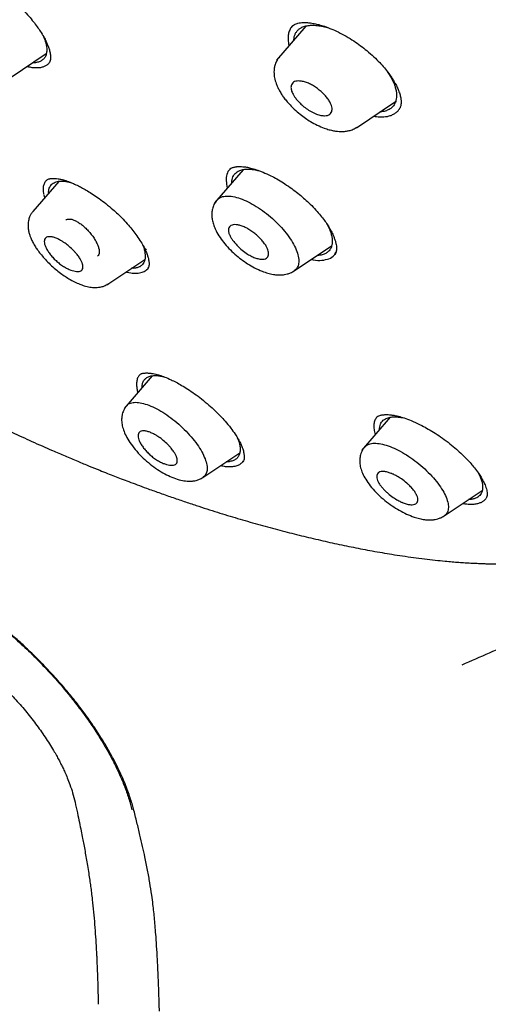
# Model space of a CAD drawing. Header units: millimetres. Extents: x 8 to 1894, y 12 to 2723.
# Tile 23 of 152: x 1421 to 1439, y 626 to 663. Entities that reach past the tile are written whole.
import ezdxf

# ---------------------------------------------------------------- set-up
doc = ezdxf.new("R2010")
doc.units = ezdxf.units.MM

msp = doc.modelspace()

# ---------------------------------------------------------------- linework, layer by layer
at = {"color": 7, "linetype": 'Continuous', "lineweight": 30}
for p, q in [((1432.091, 662.529), (1430.994, 661.257)), ((1422.285, 662.131), (1422.334, 662.013)), ((1421.032, 660.587), (1422.387, 661.498)), ((1433.98, 658.727), (1435.442, 659.709)), ((1429.739, 657.156), (1428.668, 655.913)), ((1429.279, 657.199), (1429.247, 657.171)), ((1422.852, 656.716), (1421.888, 655.597)), ((1422.398, 656.766), (1422.391, 656.76)), ((1422.29, 656.22), (1422.323, 656.102)), ((1431.648, 653.368), (1433.051, 654.311)), ((1424.689, 652.872), (1426.069, 653.8)), ((1426.348, 649.446), (1425.297, 648.227)), ((1435.242, 647.895), (1434.168, 646.65)), ((1434.741, 647.908), (1434.74, 647.907)), ((1429.518, 647.143), (1429.549, 647.075)), ((1428.24, 645.646), (1429.617, 646.571)), ((1438.526, 645.821), (1438.604, 645.665)), ((1437.256, 644.206), (1438.681, 645.163))]:
    msp.add_line(p, q, dxfattribs=at)
for points, knots in [([(1449.656, 646.305), (1449.76, 646.991), (1449.967, 648.357), (1449.976, 650.637), (1449.835, 653.011), (1449.556, 655.47), (1449.136, 658.249), (1448.551, 661.361), (1447.793, 664.806), (1446.85, 668.713), (1445.729, 673.079), (1444.507, 677.879), (1443.22, 682.731), (1441.782, 687.695), (1440.387, 691.953), (1439.109, 695.455), (1438.033, 698.152), (1436.809, 700.926), (1435.393, 703.783), (1433.839, 706.555), (1432.152, 709.208), (1430.372, 711.698), (1428.409, 714.121), (1426.333, 716.428), (1424.204, 718.611), (1421.691, 721.017), (1418.793, 723.596), (1415.521, 726.294), (1412.258, 728.818), (1409.012, 731.184), (1405.792, 733.383), (1402.611, 735.412), (1399.475, 737.292), (1396.377, 739.081), (1393.291, 740.857), (1390.213, 742.562), (1387.16, 744.138), (1384.158, 745.535), (1381.231, 746.733), (1378.389, 747.734), (1375.649, 748.502), (1373.335, 748.934), (1371.435, 749.077), (1369.913, 749.002), (1368.539, 748.685), (1367.376, 748.067), (1366.478, 747.122), (1365.795, 745.836), (1365.344, 744.279), (1365.23, 743.025), (1365.175, 742.429)], [0, 0, 0, 0, 0.0198977, 0.0395996, 0.0591642, 0.0786215, 0.0980121, 0.12334, 0.1485805, 0.1737294, 0.2078691, 0.2419619, 0.2762098, 0.3106234, 0.3452078, 0.3626069, 0.3801329, 0.3978086, 0.4156702, 0.4337533, 0.4489938, 0.4644095, 0.4798344, 0.4950682, 0.5101185, 0.5250269, 0.5471866, 0.5691857, 0.5910854, 0.6129458, 0.6347933, 0.656563, 0.6781905, 0.6996236, 0.7210558, 0.7426837, 0.7644548, 0.786298, 0.8081639, 0.830061, 0.852059, 0.8742193, 0.8891277, 0.9041794, 0.91941, 0.9348403, 0.9502474, 0.9654984, 0.9835762, 1, 1, 1, 1]), ([(1447.446, 646.265), (1447.532, 646.814), (1447.702, 647.91), (1447.751, 649.717), (1447.689, 651.605), (1447.521, 653.569), (1447.27, 655.588), (1446.891, 658.046), (1446.339, 660.969), (1445.587, 664.371), (1444.71, 667.984), (1443.725, 671.792), (1442.692, 675.771), (1441.629, 679.771), (1440.489, 683.824), (1439.223, 687.953), (1438.026, 691.472), (1436.96, 694.343), (1436.09, 696.531), (1435.132, 698.755), (1434.07, 701.019), (1432.883, 703.321), (1431.663, 705.459), (1430.435, 707.412), (1429.236, 709.167), (1427.941, 710.901), (1426.404, 712.784), (1424.618, 714.782), (1422.599, 716.869), (1420.398, 718.994), (1418.025, 721.143), (1415.49, 723.299), (1412.946, 725.344), (1410.401, 727.29), (1407.653, 729.293), (1404.71, 731.312), (1401.585, 733.315), (1398.489, 735.177), (1395.415, 736.955), (1392.352, 738.715), (1389.31, 740.394), (1386.308, 741.935), (1383.56, 743.204), (1381.069, 744.227), (1378.825, 745.045), (1376.646, 745.723), (1374.546, 746.241), (1372.658, 746.555), (1370.989, 746.665), (1369.543, 746.579), (1368.357, 746.296), (1367.425, 745.838), (1366.721, 745.257), (1366.152, 744.523), (1365.66, 743.562), (1365.282, 742.347), (1365.046, 740.867), (1364.955, 739.269), (1364.982, 737.581), (1365.106, 735.824), (1365.373, 733.414), (1365.858, 730.306), (1366.622, 726.467), (1367.518, 722.555), (1368.499, 718.602), (1369.512, 714.635), (1370.49, 710.876), (1371.477, 707.29), (1372.49, 703.871), (1373.61, 700.394), (1374.708, 697.289), (1375.745, 694.577), (1376.681, 692.279), (1377.705, 689.944), (1378.819, 687.572), (1379.662, 685.96), (1380.084, 685.153)], [0, 0, 0, 0, 0.011709, 0.0234, 0.035079, 0.046745, 0.058401, 0.070053, 0.08835, 0.106637, 0.124908, 0.145647, 0.166375, 0.187119, 0.207887, 0.228673, 0.249479, 0.259892, 0.270315, 0.28075, 0.291198, 0.301658, 0.31213, 0.319994, 0.327864, 0.335737, 0.343609, 0.354092, 0.364563, 0.37502, 0.38755, 0.400066, 0.41258, 0.425091, 0.437599, 0.45323, 0.468841, 0.484431, 0.499999, 0.515569, 0.531166, 0.546782, 0.562408, 0.574915, 0.587424, 0.599934, 0.612454, 0.624987, 0.635443, 0.645912, 0.656393, 0.664263, 0.672136, 0.680006, 0.687871, 0.698343, 0.708803, 0.71925, 0.729685, 0.740108, 0.750521, 0.771326, 0.792113, 0.81288, 0.833624, 0.854353, 0.875091, 0.892532, 0.909986, 0.927451, 0.944927, 0.955919, 0.966921, 0.977933, 0.988958, 1, 1, 1, 1]), ([(1395.484, 736.397), (1395.652, 736.3), (1395.974, 736.114), (1396.437, 735.846), (1396.858, 735.602), (1397.238, 735.381), (1397.575, 735.184), (1397.87, 735.012), (1398.126, 734.862), (1398.357, 734.726), (1398.774, 734.48), (1399.395, 734.112), (1400.438, 733.486), (1401.711, 732.708), (1403.156, 731.796), (1404.552, 730.886), (1405.899, 729.982), (1407.251, 729.049), (1408.538, 728.134), (1409.759, 727.244), (1410.913, 726.383), (1412.068, 725.502), (1413.227, 724.597), (1414.404, 723.656), (1415.339, 722.891), (1416.017, 722.325), (1416.417, 721.988), (1416.805, 721.659), (1417.198, 721.322), (1417.612, 720.964), (1418.042, 720.588), (1418.612, 720.085), (1419.309, 719.458), (1420.121, 718.712), (1420.942, 717.94), (1421.775, 717.14), (1422.625, 716.3), (1423.466, 715.444), (1424.297, 714.573), (1425.115, 713.684), (1425.919, 712.78), (1426.7, 711.866), (1427.453, 710.945), (1428.176, 710.02), (1428.875, 709.086), (1429.426, 708.315), (1429.847, 707.707), (1430.15, 707.26), (1430.454, 706.802), (1430.726, 706.383), (1430.955, 706.022), (1431.137, 705.733), (1431.296, 705.476), (1431.45, 705.223), (1431.616, 704.949), (1431.805, 704.631), (1432.012, 704.277), (1432.227, 703.904), (1432.439, 703.53), (1432.642, 703.166), (1432.888, 702.718), (1433.173, 702.187), (1433.495, 701.57), (1433.887, 700.797), (1434.34, 699.869), (1434.845, 698.789), (1435.379, 697.596), (1435.934, 696.294), (1436.502, 694.886), (1437.036, 693.493), (1437.616, 691.905), (1438.234, 690.126), (1438.881, 688.162), (1439.489, 686.218), (1440.064, 684.293), (1440.609, 682.384), (1441.131, 680.489), (1441.598, 678.74), (1442.019, 677.132), (1442.399, 675.661), (1442.776, 674.194), (1443.153, 672.727), (1443.529, 671.262), (1443.903, 669.796), (1444.295, 668.238), (1444.666, 666.728), (1445.044, 665.138), (1445.397, 663.589), (1445.748, 661.962), (1446.064, 660.391), (1446.348, 658.849), (1446.599, 657.33), (1446.782, 656.041), (1446.913, 654.974), (1447.004, 654.121), (1447.079, 653.279), (1447.135, 652.451), (1447.172, 651.633), (1447.184, 651.006), (1447.185, 650.558), (1447.182, 650.286), (1447.177, 650.014), (1447.168, 649.741), (1447.156, 649.469), (1447.14, 649.202), (1447.121, 648.949), (1447.104, 648.747), (1447.089, 648.596), (1447.078, 648.486), (1447.066, 648.377), (1447.051, 648.255), (1447.032, 648.107), (1447.008, 647.933), (1446.978, 647.736), (1446.941, 647.516), (1446.895, 647.273), (1446.839, 647.006), (1446.794, 646.824), (1446.77, 646.729)], [0, 0, 0, 0, 0.005154, 0.009884, 0.014188, 0.018068, 0.021524, 0.024504, 0.027077, 0.029334, 0.031588, 0.039811, 0.048252, 0.063358, 0.078464, 0.091951, 0.105439, 0.118927, 0.132415, 0.14386, 0.155305, 0.166749, 0.178191, 0.189738, 0.201737, 0.205994, 0.20995, 0.213671, 0.217566, 0.221703, 0.226037, 0.230466, 0.2388, 0.247039, 0.255014, 0.263756, 0.272498, 0.281237, 0.289975, 0.298713, 0.307464, 0.316237, 0.32481, 0.333365, 0.341914, 0.350496, 0.354415, 0.358464, 0.362644, 0.366854, 0.369823, 0.372441, 0.374709, 0.376792, 0.379291, 0.38217, 0.385428, 0.388911, 0.392313, 0.395628, 0.398857, 0.404568, 0.410206, 0.415845, 0.425918, 0.435995, 0.446078, 0.459579, 0.47308, 0.48658, 0.50007, 0.519674, 0.539285, 0.558898, 0.57851, 0.598123, 0.617736, 0.637348, 0.652758, 0.668168, 0.683578, 0.69899, 0.714399, 0.729808, 0.745383, 0.763841, 0.777968, 0.796396, 0.813876, 0.831037, 0.848197, 0.865355, 0.882512, 0.892578, 0.902642, 0.912706, 0.922768, 0.932828, 0.943038, 0.946501, 0.950013, 0.953564, 0.957143, 0.960751, 0.964386, 0.967903, 0.971034, 0.972689, 0.974209, 0.975607, 0.977268, 0.979374, 0.981924, 0.984738, 0.98795, 0.991563, 0.995578, 1, 1, 1, 1]), ([(1459.174, 655.116), (1459.19, 655.205), (1459.222, 655.373), (1459.261, 655.612), (1459.293, 655.822), (1459.317, 656), (1459.336, 656.147), (1459.351, 656.267), (1459.362, 656.37), (1459.373, 656.466), (1459.383, 656.564), (1459.398, 656.717), (1459.416, 656.929), (1459.437, 657.203), (1459.454, 657.483), (1459.467, 657.758), (1459.476, 658.027), (1459.483, 658.301), (1459.488, 658.592), (1459.489, 658.9), (1459.486, 659.209), (1459.481, 659.5), (1459.473, 659.781), (1459.463, 660.072), (1459.449, 660.392), (1459.43, 660.738), (1459.407, 661.095), (1459.383, 661.438), (1459.357, 661.762), (1459.331, 662.062), (1459.305, 662.34), (1459.282, 662.573), (1459.262, 662.764), (1459.244, 662.934), (1459.223, 663.12), (1459.194, 663.38), (1459.154, 663.712), (1459.105, 664.106), (1459.052, 664.504), (1458.997, 664.9), (1458.94, 665.291), (1458.889, 665.628), (1458.847, 665.902), (1458.814, 666.107), (1458.786, 666.286), (1458.761, 666.438), (1458.74, 666.567), (1458.719, 666.69), (1458.696, 666.827), (1458.668, 666.993), (1458.634, 667.191), (1458.594, 667.42), (1458.548, 667.676), (1458.483, 668.033), (1458.401, 668.472), (1458.299, 669.005), (1458.193, 669.539), (1458.081, 670.088), (1457.984, 670.547), (1457.902, 670.931), (1457.836, 671.236), (1457.767, 671.553), (1457.694, 671.881), (1457.62, 672.211), (1457.553, 672.505), (1457.496, 672.749), (1457.453, 672.938), (1457.416, 673.096), (1457.386, 673.224), (1457.362, 673.325), (1457.337, 673.431), (1457.305, 673.566), (1457.261, 673.753), (1457.205, 673.986), (1457.138, 674.264), (1457.059, 674.588), (1456.968, 674.958), (1456.852, 675.427), (1456.716, 675.972), (1456.563, 676.572), (1456.414, 677.152), (1456.249, 677.787), (1456.071, 678.467), (1455.881, 679.186), (1455.7, 679.861), (1455.531, 680.492), (1455.36, 681.128), (1455.186, 681.77), (1455.007, 682.43), (1454.833, 683.067), (1454.665, 683.685), (1454.501, 684.284), (1454.342, 684.862), (1454.19, 685.413), (1454.041, 685.956), (1453.887, 686.512), (1453.721, 687.108), (1453.542, 687.746), (1453.35, 688.427), (1453.143, 689.151), (1452.929, 689.894), (1452.707, 690.656), (1452.479, 691.428), (1452.244, 692.214), (1452.005, 693), (1451.764, 693.777), (1451.462, 694.74), (1451.093, 695.884), (1450.654, 697.203), (1450.211, 698.493), (1449.762, 699.754), (1449.31, 700.985), (1448.906, 702.047), (1448.555, 702.945), (1448.26, 703.684), (1447.962, 704.412), (1447.661, 705.129), (1447.354, 705.845), (1447.037, 706.566), (1446.702, 707.307), (1446.346, 708.074), (1445.96, 708.881), (1445.542, 709.73), (1445.12, 710.557), (1444.698, 711.356), (1444.28, 712.124), (1443.835, 712.919), (1443.403, 713.663), (1443.004, 714.33), (1442.656, 714.898), (1442.331, 715.417), (1442.039, 715.874), (1441.781, 716.27), (1441.557, 716.607), (1441.359, 716.902), (1441.189, 717.153), (1441.065, 717.333), (1440.974, 717.465), (1440.896, 717.577), (1440.792, 717.726), (1440.659, 717.915), (1440.497, 718.144), (1440.288, 718.435), (1440.027, 718.795), (1439.706, 719.228), (1439.336, 719.718), (1438.914, 720.264), (1438.611, 720.643), (1438.452, 720.842)], [0, 0, 0, 0, 0.005034, 0.0094744, 0.0133207, 0.0165733, 0.019235, 0.0213066, 0.0230784, 0.0247817, 0.0265528, 0.0283915, 0.0330335, 0.0380355, 0.0430703, 0.0479642, 0.0526411, 0.0573315, 0.0624145, 0.067954, 0.0734303, 0.07844, 0.0830246, 0.0879292, 0.0934207, 0.09947, 0.10559, 0.1116045, 0.1168105, 0.1219313, 0.1266476, 0.1307586, 0.1335644, 0.1361796, 0.1392441, 0.1428133, 0.1491432, 0.1557519, 0.1622973, 0.1687796, 0.1751991, 0.1814642, 0.1852323, 0.188564, 0.1914598, 0.19392, 0.1959449, 0.1977054, 0.1998955, 0.2025824, 0.2057702, 0.2094585, 0.2136471, 0.2181415, 0.2266502, 0.2347007, 0.2436885, 0.2520898, 0.2608547, 0.2654959, 0.2703094, 0.2752951, 0.2804528, 0.2857825, 0.2908507, 0.2942893, 0.2972492, 0.2997307, 0.3017339, 0.303259, 0.3044723, 0.3066852, 0.3096073, 0.3132381, 0.3175772, 0.3226239, 0.3283776, 0.3348376, 0.3444155, 0.3537218, 0.3627017, 0.3713564, 0.3831567, 0.3942951, 0.4047737, 0.4145949, 0.4237605, 0.4345489, 0.4448622, 0.4548591, 0.464539, 0.4738968, 0.4829284, 0.4916382, 0.4996532, 0.5082702, 0.5175245, 0.527417, 0.5379484, 0.5491198, 0.5609321, 0.572324, 0.5842565, 0.5964127, 0.608388, 0.6201806, 0.6317897, 0.6520604, 0.6717393, 0.690827, 0.7093263, 0.7272691, 0.7446948, 0.7555122, 0.7661299, 0.7765513, 0.7867654, 0.7967797, 0.80707, 0.8172682, 0.8279457, 0.83911, 0.8507674, 0.862926, 0.8729647, 0.8833356, 0.8940281, 0.9049901, 0.9131925, 0.9207648, 0.9276775, 0.9339025, 0.9389552, 0.9434347, 0.9473451, 0.9506875, 0.9534619, 0.9545022, 0.9559598, 0.9579451, 0.9604606, 0.9635099, 0.9670979, 0.9721173, 0.9779195, 0.9845137, 0.9918798, 1, 1, 1, 1]), ([(1421.032, 663.578), (1421.122, 663.5), (1421.295, 663.351), (1421.529, 663.119), (1421.731, 662.9), (1421.901, 662.695), (1422.043, 662.508), (1422.174, 662.318), (1422.288, 662.132), (1422.377, 661.961), (1422.433, 661.832), (1422.468, 661.739), (1422.492, 661.666), (1422.512, 661.598), (1422.529, 661.523), (1422.541, 661.439), (1422.547, 661.355), (1422.542, 661.273), (1422.525, 661.198), (1422.498, 661.159), (1422.484, 661.138)], [0, 0, 0, 0, 0.082304, 0.158851, 0.229748, 0.295008, 0.354633, 0.408639, 0.479169, 0.537297, 0.58313, 0.616784, 0.641199, 0.669671, 0.703814, 0.743835, 0.793032, 0.8522, 0.921174, 1, 1, 1, 1]), ([(1431.606, 662.543), (1431.591, 662.531), (1431.537, 662.485), (1431.478, 662.38), (1431.428, 662.229), (1431.418, 662.055), (1431.429, 661.91), (1431.455, 661.82), (1431.461, 661.799)], [0, 0, 0, 0, 0.078951, 0.294219, 0.507352, 0.721932, 0.936583, 1, 1, 1, 1]), ([(1431.587, 662.53), (1431.609, 662.547), (1431.649, 662.578), (1431.718, 662.61), (1431.793, 662.634), (1431.88, 662.651), (1431.978, 662.659), (1432.09, 662.659), (1432.227, 662.65), (1432.393, 662.624), (1432.583, 662.581), (1432.79, 662.519), (1433.03, 662.431), (1433.204, 662.349), (1433.296, 662.306)], [0, 0, 0, 0, 0.097551, 0.175606, 0.23384, 0.305794, 0.374745, 0.430327, 0.505082, 0.599292, 0.682871, 0.777555, 0.883293, 1, 1, 1, 1]), ([(1431.638, 662.004), (1431.638, 662.009), (1431.638, 662.055), (1431.654, 662.133), (1431.689, 662.237), (1431.744, 662.327), (1431.815, 662.404), (1431.913, 662.472), (1432.045, 662.526), (1432.215, 662.557), (1432.408, 662.561), (1432.619, 662.538), (1432.828, 662.494), (1432.97, 662.446), (1433.033, 662.425)], [0, 0, 0, 0, 0.0085481, 0.0867571, 0.1645754, 0.2426859, 0.3211326, 0.3985879, 0.5020744, 0.6064309, 0.7102656, 0.8153224, 0.9186796, 1, 1, 1, 1]), ([(1433.296, 662.306), (1433.396, 662.254), (1433.591, 662.152), (1433.872, 661.976), (1434.129, 661.796), (1434.381, 661.598), (1434.622, 661.387), (1434.842, 661.169), (1435.026, 660.962), (1435.176, 660.771), (1435.291, 660.605), (1435.37, 660.478), (1435.426, 660.38), (1435.482, 660.274), (1435.542, 660.143), (1435.598, 659.99), (1435.627, 659.873), (1435.639, 659.798), (1435.644, 659.756), (1435.647, 659.713), (1435.648, 659.656), (1435.641, 659.579), (1435.619, 659.486), (1435.584, 659.43), (1435.564, 659.399)], [0, 0, 0, 0, 0.068919, 0.133768, 0.19449, 0.25103, 0.319863, 0.381303, 0.435495, 0.49109, 0.536395, 0.571392, 0.596315, 0.619423, 0.663076, 0.713035, 0.764774, 0.782117, 0.79827, 0.814504, 0.837211, 0.878779, 0.933071, 1, 1, 1, 1]), ([(1422.334, 662.013), (1422.353, 661.951), (1422.391, 661.827), (1422.41, 661.661), (1422.399, 661.513), (1422.358, 661.387), (1422.287, 661.287), (1422.187, 661.213), (1422.058, 661.169), (1421.954, 661.151), (1421.887, 661.155), (1421.879, 661.156)], [0, 0, 0, 0, 0.122736, 0.245131, 0.369375, 0.493071, 0.615071, 0.737516, 0.859547, 0.982679, 1, 1, 1, 1]), ([(1431.102, 661.377), (1431.062, 661.324), (1430.989, 661.226), (1430.928, 661.065), (1430.901, 660.927), (1430.892, 660.772), (1430.911, 660.592), (1430.964, 660.406), (1431.026, 660.255), (1431.089, 660.127), (1431.164, 659.998), (1431.256, 659.862), (1431.364, 659.722), (1431.498, 659.57), (1431.667, 659.402), (1431.861, 659.235), (1432.065, 659.083), (1432.279, 658.944), (1432.515, 658.815), (1432.751, 658.716), (1432.955, 658.65), (1433.121, 658.612), (1433.264, 658.591), (1433.413, 658.581), (1433.561, 658.588), (1433.715, 658.616), (1433.866, 658.665), (1433.957, 658.72), (1434.006, 658.749)], [0, 0, 0, 0, 0.046241, 0.084764, 0.115153, 0.13975, 0.189706, 0.237776, 0.266799, 0.295012, 0.329338, 0.359619, 0.393727, 0.431804, 0.473056, 0.524426, 0.57024, 0.610596, 0.664091, 0.719851, 0.758635, 0.794625, 0.826808, 0.853211, 0.890573, 0.921837, 0.958298, 1, 1, 1, 1]), ([(1421.675, 661.019), (1421.692, 661.014), (1421.768, 660.994), (1421.892, 660.977), (1422.044, 660.968), (1422.18, 660.98), (1422.3, 661.011), (1422.401, 661.063), (1422.463, 661.108), (1422.485, 661.142), (1422.488, 661.145)], [0, 0, 0, 0, 0.046766, 0.202397, 0.358151, 0.513969, 0.669837, 0.82584, 0.982207, 1, 1, 1, 1]), ([(1435.13, 660.825), (1435.165, 660.774), (1435.247, 660.651), (1435.347, 660.461), (1435.395, 660.329), (1435.42, 660.263)], [0, 0, 0, 0, 0.265987, 0.63479, 1, 1, 1, 1]), ([(1433.043, 659.554), (1433.052, 659.521), (1433.069, 659.455), (1433.066, 659.366), (1433.039, 659.287), (1432.985, 659.224), (1432.901, 659.183), (1432.788, 659.168), (1432.648, 659.183), (1432.508, 659.223), (1432.384, 659.275), (1432.253, 659.343), (1432.1, 659.442), (1431.939, 659.573), (1431.808, 659.703), (1431.707, 659.823), (1431.616, 659.956), (1431.559, 660.071), (1431.535, 660.17), (1431.529, 660.236), (1431.537, 660.306), (1431.565, 660.375), (1431.624, 660.434), (1431.711, 660.468), (1431.824, 660.478), (1431.958, 660.461), (1432.106, 660.42), (1432.26, 660.355), (1432.409, 660.268), (1432.553, 660.165), (1432.691, 660.048), (1432.817, 659.921), (1432.921, 659.79), (1433, 659.666), (1433.029, 659.59), (1433.043, 659.554)], [0, 0, 0, 0, 0.0265336, 0.0543727, 0.0834689, 0.1139947, 0.1459545, 0.1792941, 0.2142352, 0.2505619, 0.2724868, 0.2935139, 0.3331651, 0.3695147, 0.4023491, 0.4320625, 0.458343, 0.5009064, 0.5204177, 0.5401321, 0.5600007, 0.5904058, 0.6212412, 0.6527494, 0.6849062, 0.7176516, 0.7511533, 0.7822943, 0.8134505, 0.8445533, 0.8756112, 0.909113, 0.940917, 0.9712614, 1, 1, 1, 1]), ([(1435.42, 660.263), (1435.434, 660.215), (1435.461, 660.119), (1435.479, 659.984), (1435.478, 659.858), (1435.456, 659.729), (1435.407, 659.604), (1435.321, 659.491), (1435.206, 659.404), (1435.059, 659.346), (1434.941, 659.317), (1434.866, 659.316), (1434.856, 659.316)], [0, 0, 0, 0, 0.091903, 0.183356, 0.275336, 0.368797, 0.49207, 0.613798, 0.736169, 0.857885, 0.980786, 1, 1, 1, 1]), ([(1434.614, 659.153), (1434.692, 659.144), (1434.85, 659.124), (1435.045, 659.133), (1435.206, 659.164), (1435.334, 659.211), (1435.443, 659.276), (1435.519, 659.34), (1435.552, 659.388), (1435.563, 659.402)], [0, 0, 0, 0, 0.180661, 0.370103, 0.51218, 0.654033, 0.795809, 0.937551, 1, 1, 1, 1]), ([(1429.266, 657.187), (1429.257, 657.181), (1429.188, 657.133), (1429.133, 656.982), (1429.091, 656.756), (1429.134, 656.567), (1429.154, 656.477)], [0, 0, 0, 0, 0.0484, 0.372724, 0.699653, 1, 1, 1, 1]), ([(1429.249, 657.174), (1429.265, 657.187), (1429.294, 657.209), (1429.346, 657.232), (1429.393, 657.248), (1429.436, 657.258), (1429.473, 657.264), (1429.509, 657.269), (1429.549, 657.272), (1429.606, 657.275), (1429.687, 657.273), (1429.8, 657.263), (1429.948, 657.238), (1430.135, 657.191), (1430.364, 657.115), (1430.603, 657.015), (1430.841, 656.899), (1431.068, 656.775), (1431.225, 656.676), (1431.306, 656.624)], [0, 0, 0, 0, 0.071398, 0.130058, 0.175867, 0.208986, 0.236081, 0.259675, 0.281215, 0.312187, 0.355117, 0.410147, 0.477224, 0.556392, 0.64792, 0.752125, 0.828831, 0.911415, 1, 1, 1, 1]), ([(1429.323, 656.673), (1429.325, 656.712), (1429.328, 656.79), (1429.361, 656.887), (1429.409, 656.973), (1429.474, 657.044), (1429.565, 657.107), (1429.689, 657.154), (1429.85, 657.178), (1430.035, 657.173), (1430.215, 657.149), (1430.34, 657.114), (1430.39, 657.1)], [0, 0, 0, 0, 0.091307, 0.179832, 0.268676, 0.357926, 0.445998, 0.563723, 0.682395, 0.800509, 0.920048, 1, 1, 1, 1]), ([(1422.393, 656.763), (1422.37, 656.739), (1422.319, 656.683), (1422.277, 656.564), (1422.26, 656.414), (1422.278, 656.295), (1422.287, 656.235)], [0, 0, 0, 0, 0.204646, 0.469168, 0.732726, 1, 1, 1, 1]), ([(1422.391, 656.761), (1422.405, 656.772), (1422.43, 656.791), (1422.473, 656.807), (1422.509, 656.817), (1422.543, 656.824), (1422.579, 656.829), (1422.634, 656.833), (1422.715, 656.832), (1422.824, 656.819), (1422.942, 656.795), (1423.054, 656.765), (1423.159, 656.731), (1423.271, 656.69), (1423.412, 656.632), (1423.574, 656.557), (1423.751, 656.464), (1423.933, 656.36), (1424.14, 656.231), (1424.37, 656.073), (1424.621, 655.885), (1424.789, 655.74), (1424.877, 655.665)], [0, 0, 0, 0, 0.065001, 0.114785, 0.149117, 0.171002, 0.194811, 0.222312, 0.270584, 0.325369, 0.37573, 0.419908, 0.457908, 0.491921, 0.537919, 0.599165, 0.648554, 0.704837, 0.768053, 0.838249, 0.915501, 1, 1, 1, 1]), ([(1422.475, 656.278), (1422.474, 656.296), (1422.466, 656.384), (1422.508, 656.505), (1422.6, 656.632), (1422.747, 656.71), (1422.942, 656.736), (1423.13, 656.724), (1423.262, 656.687), (1423.303, 656.676)], [0, 0, 0, 0, 0.045989, 0.222019, 0.396635, 0.571198, 0.744656, 0.920438, 1, 1, 1, 1]), ([(1431.306, 656.624), (1431.391, 656.567), (1431.555, 656.456), (1431.788, 656.277), (1432, 656.099), (1432.209, 655.908), (1432.41, 655.705), (1432.595, 655.498), (1432.746, 655.308), (1432.867, 655.138), (1432.96, 654.99), (1433.04, 654.847), (1433.103, 654.718), (1433.155, 654.59), (1433.193, 654.474), (1433.221, 654.357), (1433.232, 654.268), (1433.234, 654.208), (1433.232, 654.171), (1433.229, 654.133), (1433.221, 654.091), (1433.205, 654.039), (1433.184, 654.008), (1433.172, 653.99)], [0, 0, 0, 0, 0.065912, 0.128376, 0.187459, 0.243189, 0.312298, 0.375549, 0.433029, 0.484815, 0.530847, 0.571163, 0.620985, 0.658236, 0.703176, 0.751013, 0.801202, 0.824048, 0.844175, 0.865415, 0.898283, 0.943244, 1, 1, 1, 1]), ([(1428.766, 656.021), (1428.725, 655.966), (1428.65, 655.865), (1428.593, 655.698), (1428.571, 655.559), (1428.569, 655.426), (1428.585, 655.283), (1428.628, 655.116), (1428.707, 654.913), (1428.832, 654.685), (1429.006, 654.44), (1429.208, 654.21), (1429.431, 653.996), (1429.667, 653.803), (1429.913, 653.63), (1430.178, 653.477), (1430.431, 653.361), (1430.667, 653.282), (1430.862, 653.237), (1431.022, 653.219), (1431.159, 653.217), (1431.278, 653.228), (1431.401, 653.256), (1431.526, 653.299), (1431.604, 653.346), (1431.646, 653.371)], [0, 0, 0, 0, 0.048952, 0.088865, 0.11932, 0.143271, 0.179275, 0.220718, 0.263044, 0.324257, 0.383259, 0.440708, 0.496885, 0.551813, 0.605507, 0.660798, 0.722571, 0.767791, 0.814564, 0.854084, 0.878336, 0.907738, 0.933464, 0.964208, 1, 1, 1, 1]), ([(1428.772, 656.014), (1428.785, 656.033), (1428.83, 656.098), (1428.939, 656.143), (1429.067, 656.169), (1429.213, 656.175), (1429.422, 656.145), (1429.704, 656.056), (1430.004, 655.919), (1430.313, 655.738), (1430.618, 655.516), (1430.91, 655.266), (1431.178, 654.995), (1431.411, 654.713), (1431.598, 654.432), (1431.733, 654.161), (1431.813, 653.911), (1431.833, 653.692), (1431.784, 653.518), (1431.718, 653.412), (1431.654, 653.381), (1431.643, 653.376)], [0, 0, 0, 0, 0.025411, 0.085982, 0.116152, 0.146216, 0.206445, 0.266961, 0.32732, 0.387105, 0.446837, 0.506896, 0.567025, 0.62709, 0.687198, 0.747362, 0.807466, 0.867469, 0.927511, 0.987633, 1, 1, 1, 1]), ([(1421.886, 655.592), (1421.86, 655.559), (1421.812, 655.497), (1421.755, 655.381), (1421.719, 655.259), (1421.704, 655.142), (1421.703, 655.054), (1421.709, 654.956), (1421.728, 654.84), (1421.764, 654.714), (1421.808, 654.594), (1421.868, 654.462), (1421.949, 654.317), (1422.05, 654.162), (1422.169, 654.004), (1422.315, 653.832), (1422.487, 653.652), (1422.675, 653.478), (1422.866, 653.321), (1423.051, 653.188), (1423.243, 653.066), (1423.438, 652.96), (1423.629, 652.875), (1423.819, 652.807), (1424.008, 652.761), (1424.167, 652.747), (1424.293, 652.75), (1424.41, 652.765), (1424.56, 652.804), (1424.656, 652.859), (1424.71, 652.89)], [0, 0, 0, 0, 0.030133, 0.057035, 0.091033, 0.117302, 0.135913, 0.149868, 0.184314, 0.215876, 0.242179, 0.275485, 0.315759, 0.350548, 0.38916, 0.431581, 0.477777, 0.525418, 0.570076, 0.611866, 0.651034, 0.699136, 0.742478, 0.781015, 0.830629, 0.873908, 0.893587, 0.919207, 0.954632, 1, 1, 1, 1]), ([(1424.877, 655.665), (1424.937, 655.611), (1425.067, 655.493), (1425.264, 655.296), (1425.452, 655.09), (1425.625, 654.881), (1425.779, 654.674), (1425.922, 654.46), (1426.001, 654.32), (1426.039, 654.252)], [0, 0, 0, 0, 0.120331, 0.259722, 0.418148, 0.549931, 0.693476, 0.849653, 1, 1, 1, 1]), ([(1423.113, 655.266), (1423.121, 655.274), (1423.148, 655.299), (1423.213, 655.315), (1423.306, 655.31), (1423.417, 655.275), (1423.54, 655.213), (1423.669, 655.13), (1423.798, 655.026), (1423.924, 654.905), (1424.041, 654.771), (1424.148, 654.63), (1424.236, 654.489), (1424.303, 654.353), (1424.346, 654.225), (1424.368, 654.11), (1424.363, 654.015), (1424.34, 653.952), (1424.31, 653.931), (1424.3, 653.923)], [0, 0, 0, 0, 0.030402, 0.094302, 0.155601, 0.216832, 0.280537, 0.344423, 0.405709, 0.466942, 0.530678, 0.594662, 0.655986, 0.717197, 0.780854, 0.844814, 0.906148, 0.967389, 1, 1, 1, 1]), ([(1430.668, 654.164), (1430.678, 654.13), (1430.698, 654.062), (1430.696, 653.973), (1430.67, 653.898), (1430.617, 653.842), (1430.535, 653.809), (1430.427, 653.803), (1430.296, 653.824), (1430.171, 653.865), (1430.066, 653.912), (1429.988, 653.953), (1429.866, 654.025), (1429.711, 654.138), (1429.544, 654.291), (1429.42, 654.429), (1429.333, 654.543), (1429.276, 654.633), (1429.242, 654.698), (1429.219, 654.752), (1429.205, 654.802), (1429.196, 654.854), (1429.194, 654.901), (1429.2, 654.959), (1429.226, 655.021), (1429.284, 655.073), (1429.368, 655.1), (1429.475, 655.102), (1429.601, 655.08), (1429.741, 655.035), (1429.888, 654.967), (1430.034, 654.877), (1430.176, 654.772), (1430.315, 654.652), (1430.441, 654.522), (1430.546, 654.391), (1430.624, 654.27), (1430.654, 654.198), (1430.668, 654.164)], [0, 0, 0, 0, 0.028498, 0.057718, 0.087698, 0.118451, 0.150171, 0.182649, 0.216181, 0.250551, 0.268145, 0.285032, 0.301398, 0.346566, 0.386212, 0.420343, 0.4488, 0.471848, 0.489175, 0.50092, 0.5164, 0.531945, 0.547386, 0.562865, 0.593968, 0.625088, 0.656318, 0.687793, 0.719343, 0.751179, 0.782259, 0.813388, 0.844514, 0.875622, 0.910187, 0.942358, 0.972336, 1, 1, 1, 1]), ([(1432.86, 655.144), (1432.882, 655.107), (1432.942, 655.001), (1432.98, 654.902), (1433.005, 654.838)], [0, 0, 0, 0, 0.353713, 1, 1, 1, 1]), ([(1433.005, 654.838), (1433.02, 654.791), (1433.05, 654.698), (1433.072, 654.568), (1433.077, 654.446), (1433.061, 654.323), (1433.02, 654.204), (1432.942, 654.099), (1432.835, 654.019), (1432.698, 653.968), (1432.587, 653.945), (1432.517, 653.946), (1432.508, 653.947)], [0, 0, 0, 0, 0.092354, 0.184154, 0.27636, 0.36991, 0.493799, 0.615914, 0.738422, 0.860521, 0.983814, 1, 1, 1, 1]), ([(1423.723, 653.677), (1423.728, 653.663), (1423.738, 653.634), (1423.748, 653.593), (1423.757, 653.532), (1423.753, 653.459), (1423.716, 653.393), (1423.653, 653.354), (1423.568, 653.343), (1423.439, 653.356), (1423.278, 653.406), (1423.098, 653.493), (1422.955, 653.585), (1422.815, 653.693), (1422.684, 653.814), (1422.568, 653.943), (1422.469, 654.073), (1422.391, 654.201), (1422.336, 654.319), (1422.309, 654.424), (1422.309, 654.514), (1422.336, 654.584), (1422.39, 654.631), (1422.469, 654.653), (1422.569, 654.649), (1422.687, 654.621), (1422.795, 654.578), (1422.887, 654.533), (1422.963, 654.49), (1423.069, 654.421), (1423.209, 654.316), (1423.34, 654.198), (1423.44, 654.095), (1423.525, 653.999), (1423.609, 653.889), (1423.682, 653.773), (1423.71, 653.707), (1423.723, 653.677)], [0, 0, 0, 0, 0.012378, 0.024547, 0.036587, 0.071411, 0.104889, 0.136763, 0.16735, 0.196525, 0.250578, 0.28192, 0.313361, 0.344629, 0.376022, 0.407234, 0.438548, 0.469863, 0.50099, 0.532294, 0.563426, 0.594691, 0.625887, 0.657083, 0.688416, 0.719695, 0.751132, 0.76539, 0.782319, 0.801858, 0.835759, 0.875585, 0.894837, 0.913094, 0.946259, 0.975231, 1, 1, 1, 1]), ([(1425.986, 654.344), (1426, 654.309), (1426.035, 654.222), (1426.067, 654.093), (1426.084, 653.958), (1426.081, 653.835), (1426.056, 653.728), (1426.01, 653.639), (1425.943, 653.568), (1425.857, 653.513), (1425.751, 653.48), (1425.656, 653.464), (1425.592, 653.467), (1425.575, 653.468)], [0, 0, 0, 0, 0.066403, 0.165982, 0.267219, 0.369249, 0.468954, 0.567501, 0.666068, 0.765679, 0.864578, 0.963941, 1, 1, 1, 1]), ([(1426.035, 654.259), (1426.056, 654.217), (1426.103, 654.123), (1426.153, 653.995), (1426.191, 653.878), (1426.212, 653.787), (1426.223, 653.718), (1426.227, 653.669), (1426.228, 653.632), (1426.227, 653.601), (1426.224, 653.567), (1426.218, 653.529), (1426.205, 653.488), (1426.188, 653.465), (1426.179, 653.453)], [0, 0, 0, 0, 0.099373, 0.222666, 0.329139, 0.41928, 0.493432, 0.551825, 0.594609, 0.637445, 0.699689, 0.781325, 0.881723, 1, 1, 1, 1]), ([(1426.036, 654.26), (1426.044, 654.247), (1426.066, 654.209), (1426.108, 654.185), (1426.135, 654.169)], [0, 0, 0, 0, 0.345685, 1, 1, 1, 1]), ([(1432.291, 653.801), (1432.316, 653.795), (1432.465, 653.757), (1432.696, 653.76), (1432.96, 653.817), (1433.141, 653.926), (1433.196, 654.041), (1433.218, 654.087)], [0, 0, 0, 0, 0.050698, 0.309989, 0.568573, 0.826908, 1, 1, 1, 1]), ([(1425.374, 653.333), (1425.386, 653.329), (1425.491, 653.298), (1425.663, 653.281), (1425.881, 653.287), (1426.052, 653.344), (1426.164, 653.418), (1426.199, 653.487), (1426.209, 653.508)], [0, 0, 0, 0, 0.029052, 0.249561, 0.469683, 0.688144, 0.906503, 1, 1, 1, 1]), ([(1424.668, 652.869), (1424.665, 652.866), (1424.66, 652.861), (1424.652, 652.86), (1424.649, 652.859)], [0, 0, 0, 0, 0.590425, 1, 1, 1, 1]), ([(1414.159, 650.976), (1414.368, 650.856), (1414.772, 650.624), (1415.361, 650.292), (1415.911, 649.986), (1416.42, 649.706), (1416.887, 649.454), (1417.311, 649.227), (1417.692, 649.026), (1418.033, 648.848), (1418.581, 648.565), (1419.361, 648.17), (1420.28, 647.722), (1421.111, 647.329), (1421.854, 646.989), (1422.516, 646.695), (1423.088, 646.448), (1423.547, 646.254), (1423.979, 646.077), (1424.35, 645.926), (1424.664, 645.802), (1424.932, 645.697), (1425.197, 645.594), (1425.48, 645.486), (1425.797, 645.367), (1426.17, 645.229), (1426.598, 645.075), (1427.064, 644.911), (1427.531, 644.751), (1428.102, 644.561), (1428.77, 644.347), (1429.534, 644.114), (1430.284, 643.897), (1431.02, 643.696), (1431.743, 643.51), (1432.455, 643.338), (1433.162, 643.178), (1433.868, 643.031), (1434.583, 642.894), (1435.194, 642.79), (1435.705, 642.711), (1436.111, 642.653), (1436.517, 642.601), (1436.912, 642.555), (1437.259, 642.52), (1437.555, 642.494), (1437.804, 642.474), (1438.032, 642.459), (1438.237, 642.446), (1438.405, 642.438), (1438.545, 642.431), (1438.676, 642.426), (1438.827, 642.421), (1439.006, 642.417), (1439.213, 642.414), (1439.444, 642.413), (1439.687, 642.415), (1439.929, 642.421), (1440.171, 642.431), (1440.407, 642.444), (1440.635, 642.46), (1440.841, 642.478), (1441.027, 642.498), (1441.2, 642.518), (1441.373, 642.542), (1441.56, 642.57), (1441.767, 642.605), (1441.996, 642.649), (1442.223, 642.7), (1442.441, 642.755), (1442.636, 642.811), (1442.81, 642.866), (1442.948, 642.913), (1443.055, 642.952), (1443.136, 642.982), (1443.21, 643.012), (1443.292, 643.045), (1443.394, 643.089), (1443.521, 643.146), (1443.67, 643.219), (1443.84, 643.308), (1444.029, 643.417), (1444.232, 643.548), (1444.414, 643.675), (1444.521, 643.764), (1444.562, 643.798)], [0, 0, 0, 0, 0.019621, 0.037945, 0.054971, 0.0707, 0.085131, 0.09804, 0.109697, 0.120101, 0.129252, 0.159773, 0.191118, 0.212552, 0.234819, 0.257972, 0.27203, 0.286162, 0.299107, 0.310681, 0.319425, 0.32718, 0.334651, 0.343087, 0.352511, 0.362924, 0.376466, 0.3907, 0.404635, 0.418264, 0.441831, 0.46448, 0.48693, 0.509378, 0.531017, 0.552648, 0.57427, 0.595886, 0.61779, 0.640767, 0.653353, 0.666255, 0.679477, 0.692525, 0.704637, 0.713491, 0.721761, 0.729446, 0.736442, 0.74243, 0.746522, 0.750673, 0.755847, 0.762049, 0.76928, 0.777383, 0.78637, 0.795148, 0.803427, 0.812634, 0.821133, 0.828927, 0.836014, 0.842396, 0.848959, 0.856252, 0.864547, 0.873843, 0.88415, 0.892979, 0.90183, 0.909645, 0.9164, 0.920808, 0.924604, 0.927794, 0.931477, 0.936419, 0.942623, 0.950088, 0.958814, 0.968799, 0.980037, 0.992519, 1, 1, 1, 1]), ([(1425.891, 649.498), (1425.863, 649.466), (1425.807, 649.401), (1425.764, 649.267), (1425.754, 649.121), (1425.772, 648.97), (1425.791, 648.874), (1425.81, 648.822), (1425.81, 648.821)], [0, 0, 0, 0, 0.2113723, 0.4344466, 0.65948, 0.8303279, 0.9985733, 1, 1, 1, 1]), ([(1425.889, 649.496), (1425.9, 649.505), (1425.924, 649.521), (1425.97, 649.536), (1426.023, 649.547), (1426.074, 649.552), (1426.126, 649.554), (1426.172, 649.553), (1426.217, 649.551), (1426.265, 649.546), (1426.317, 649.539), (1426.387, 649.528), (1426.488, 649.506), (1426.632, 649.466), (1426.822, 649.401), (1427.028, 649.312), (1427.241, 649.206), (1427.45, 649.089), (1427.681, 648.947), (1427.931, 648.777), (1428.198, 648.579), (1428.374, 648.429), (1428.466, 648.351)], [0, 0, 0, 0, 0.050605, 0.103539, 0.147221, 0.189492, 0.216466, 0.239196, 0.261656, 0.283841, 0.305744, 0.330572, 0.37074, 0.42322, 0.488134, 0.565283, 0.623499, 0.687253, 0.756668, 0.831858, 0.912927, 1, 1, 1, 1]), ([(1425.966, 649.002), (1425.966, 649.038), (1425.967, 649.122), (1426.004, 649.231), (1426.071, 649.33), (1426.168, 649.402), (1426.294, 649.445), (1426.446, 649.46), (1426.606, 649.452), (1426.722, 649.426), (1426.772, 649.415)], [0, 0, 0, 0, 0.097802, 0.230848, 0.365078, 0.497788, 0.630579, 0.764462, 0.897709, 1, 1, 1, 1]), ([(1425.393, 648.319), (1425.405, 648.336), (1425.447, 648.397), (1425.575, 648.447), (1425.772, 648.465), (1426.017, 648.42), (1426.291, 648.324), (1426.585, 648.179), (1426.889, 647.99), (1427.191, 647.762), (1427.479, 647.508), (1427.746, 647.235), (1427.978, 646.953), (1428.164, 646.674), (1428.301, 646.407), (1428.384, 646.163), (1428.408, 645.95), (1428.364, 645.784), (1428.304, 645.684), (1428.244, 645.657), (1428.235, 645.653)], [0, 0, 0, 0, 0.024651, 0.085316, 0.145613, 0.206101, 0.266899, 0.327525, 0.387574, 0.447598, 0.507898, 0.568252, 0.628563, 0.688862, 0.749136, 0.809322, 0.869438, 0.929628, 0.989904, 1, 1, 1, 1]), ([(1425.387, 648.325), (1425.364, 648.296), (1425.319, 648.239), (1425.257, 648.121), (1425.214, 647.985), (1425.199, 647.843), (1425.203, 647.694), (1425.234, 647.522), (1425.309, 647.309), (1425.43, 647.073), (1425.599, 646.819), (1425.816, 646.559), (1426.066, 646.312), (1426.332, 646.09), (1426.605, 645.898), (1426.88, 645.741), (1427.152, 645.62), (1427.407, 645.541), (1427.603, 645.509), (1427.759, 645.504), (1427.875, 645.512), (1427.997, 645.537), (1428.12, 645.578), (1428.197, 645.624), (1428.238, 645.649)], [0, 0, 0, 0, 0.027357, 0.052254, 0.094136, 0.125328, 0.148618, 0.196357, 0.248183, 0.305593, 0.368666, 0.434177, 0.498181, 0.560696, 0.621701, 0.681663, 0.741424, 0.801324, 0.85561, 0.879041, 0.908411, 0.934001, 0.964525, 1, 1, 1, 1]), ([(1428.466, 648.351), (1428.543, 648.282), (1428.692, 648.149), (1428.892, 647.947), (1429.09, 647.729), (1429.276, 647.503), (1429.437, 647.278), (1429.555, 647.089), (1429.637, 646.936), (1429.69, 646.816), (1429.727, 646.718), (1429.752, 646.635), (1429.77, 646.557), (1429.78, 646.485), (1429.784, 646.42), (1429.781, 646.356), (1429.769, 646.291), (1429.746, 646.255), (1429.734, 646.236)], [0, 0, 0, 0, 0.079142, 0.153357, 0.222655, 0.317257, 0.400611, 0.472724, 0.533722, 0.583844, 0.623243, 0.663702, 0.704312, 0.746918, 0.790153, 0.846958, 0.916988, 1, 1, 1, 1]), ([(1434.78, 647.939), (1434.757, 647.918), (1434.701, 647.865), (1434.649, 647.753), (1434.621, 647.609), (1434.633, 647.443), (1434.654, 647.321), (1434.682, 647.251), (1434.684, 647.248)], [0, 0, 0, 0, 0.145423, 0.357905, 0.567253, 0.777205, 0.988263, 1, 1, 1, 1]), ([(1434.741, 647.908), (1434.757, 647.92), (1434.787, 647.942), (1434.842, 647.963), (1434.894, 647.977), (1434.943, 647.986), (1434.99, 647.992), (1435.039, 647.995), (1435.097, 647.997), (1435.173, 647.995), (1435.278, 647.986), (1435.421, 647.964), (1435.604, 647.922), (1435.833, 647.85), (1436.109, 647.742), (1436.392, 647.607), (1436.668, 647.456), (1436.927, 647.299), (1437.102, 647.178), (1437.192, 647.116)], [0, 0, 0, 0, 0.068299, 0.123969, 0.1668, 0.197649, 0.225739, 0.253137, 0.280009, 0.314034, 0.359353, 0.416059, 0.484232, 0.563675, 0.654588, 0.75738, 0.832726, 0.913582, 1, 1, 1, 1]), ([(1434.841, 647.43), (1434.841, 647.431), (1434.837, 647.471), (1434.847, 647.541), (1434.872, 647.637), (1434.917, 647.719), (1434.979, 647.788), (1435.068, 647.848), (1435.19, 647.893), (1435.351, 647.915), (1435.534, 647.912), (1435.672, 647.888), (1435.74, 647.876)], [0, 0, 0, 0, 0.002038, 0.100864, 0.197296, 0.294291, 0.391452, 0.487534, 0.615346, 0.743365, 0.874024, 1, 1, 1, 1]), ([(1427.247, 646.432), (1427.253, 646.417), (1427.263, 646.389), (1427.273, 646.35), (1427.283, 646.29), (1427.28, 646.218), (1427.244, 646.15), (1427.182, 646.11), (1427.096, 646.096), (1426.994, 646.104), (1426.881, 646.13), (1426.753, 646.173), (1426.612, 646.238), (1426.466, 646.328), (1426.324, 646.435), (1426.192, 646.554), (1426.074, 646.681), (1425.974, 646.811), (1425.896, 646.937), (1425.84, 647.055), (1425.812, 647.16), (1425.813, 647.249), (1425.84, 647.319), (1425.894, 647.368), (1425.974, 647.39), (1426.075, 647.388), (1426.195, 647.361), (1426.304, 647.319), (1426.397, 647.275), (1426.473, 647.234), (1426.581, 647.167), (1426.723, 647.064), (1426.858, 646.947), (1426.96, 646.845), (1427.045, 646.751), (1427.131, 646.643), (1427.205, 646.528), (1427.234, 646.462), (1427.247, 646.432)], [0, 0, 0, 0, 0.012081, 0.023978, 0.035767, 0.070007, 0.103118, 0.134838, 0.165534, 0.195033, 0.22341, 0.25074, 0.282119, 0.313585, 0.344864, 0.376254, 0.407453, 0.438743, 0.470026, 0.501112, 0.532202, 0.563172, 0.594333, 0.625478, 0.656691, 0.688101, 0.719529, 0.751183, 0.765071, 0.781771, 0.801237, 0.835294, 0.875607, 0.894745, 0.912917, 0.94601, 0.975043, 1, 1, 1, 1]), ([(1429.549, 647.075), (1429.57, 647.015), (1429.613, 646.894), (1429.636, 646.732), (1429.628, 646.588), (1429.59, 646.464), (1429.52, 646.365), (1429.42, 646.291), (1429.29, 646.246), (1429.185, 646.227), (1429.118, 646.23), (1429.11, 646.231)], [0, 0, 0, 0, 0.123813, 0.246535, 0.370329, 0.494865, 0.617197, 0.739394, 0.861519, 0.983784, 1, 1, 1, 1]), ([(1437.192, 647.116), (1437.285, 647.047), (1437.465, 646.915), (1437.709, 646.71), (1437.922, 646.515), (1438.105, 646.331), (1438.258, 646.163), (1438.403, 645.99), (1438.53, 645.819), (1438.634, 645.661), (1438.703, 645.54), (1438.75, 645.443), (1438.788, 645.357), (1438.822, 645.264), (1438.848, 645.169), (1438.863, 645.081), (1438.867, 645.002), (1438.859, 644.928), (1438.837, 644.888), (1438.826, 644.867)], [0, 0, 0, 0, 0.081469, 0.157371, 0.22776, 0.292631, 0.351977, 0.40581, 0.476278, 0.53457, 0.580775, 0.615006, 0.649022, 0.691224, 0.743448, 0.792738, 0.852026, 0.92111, 1, 1, 1, 1]), ([(1434.288, 646.783), (1434.263, 646.751), (1434.216, 646.691), (1434.165, 646.592), (1434.131, 646.497), (1434.106, 646.388), (1434.097, 646.274), (1434.106, 646.122), (1434.144, 645.95), (1434.228, 645.74), (1434.359, 645.511), (1434.541, 645.265), (1434.771, 645.018), (1435.032, 644.788), (1435.302, 644.587), (1435.575, 644.415), (1435.854, 644.271), (1436.108, 644.17), (1436.333, 644.105), (1436.515, 644.07), (1436.667, 644.057), (1436.798, 644.059), (1436.912, 644.072), (1437.027, 644.099), (1437.143, 644.141), (1437.215, 644.185), (1437.253, 644.208)], [0, 0, 0, 0, 0.028661, 0.05474, 0.078058, 0.098516, 0.130735, 0.154129, 0.201436, 0.252599, 0.309756, 0.372953, 0.438624, 0.501721, 0.562261, 0.620263, 0.67772, 0.738355, 0.780881, 0.824051, 0.861614, 0.885589, 0.913965, 0.938224, 0.966885, 1, 1, 1, 1]), ([(1434.295, 646.776), (1434.308, 646.795), (1434.352, 646.858), (1434.459, 646.901), (1434.589, 646.925), (1434.736, 646.928), (1434.947, 646.897), (1435.232, 646.808), (1435.537, 646.672), (1435.852, 646.492), (1436.163, 646.275), (1436.461, 646.031), (1436.735, 645.768), (1436.975, 645.495), (1437.169, 645.223), (1437.313, 644.962), (1437.4, 644.722), (1437.426, 644.511), (1437.382, 644.345), (1437.321, 644.245), (1437.26, 644.216), (1437.251, 644.212)], [0, 0, 0, 0, 0.025673, 0.086478, 0.116756, 0.14695, 0.207506, 0.268268, 0.328783, 0.388704, 0.448638, 0.508789, 0.568957, 0.629092, 0.689276, 0.749482, 0.809624, 0.869753, 0.929973, 0.990251, 1, 1, 1, 1]), ([(1428.904, 646.092), (1428.961, 646.08), (1429.093, 646.054), (1429.273, 646.047), (1429.446, 646.065), (1429.589, 646.115), (1429.693, 646.181), (1429.734, 646.241), (1429.749, 646.265)], [0, 0, 0, 0, 0.145319, 0.329836, 0.513867, 0.697489, 0.881006, 1, 1, 1, 1]), ([(1437.923, 638.638), (1438.267, 638.789), (1438.955, 639.092), (1439.969, 639.542), (1440.967, 639.995), (1441.943, 640.459), (1442.892, 640.941), (1443.684, 641.384), (1444.325, 641.787), (1444.827, 642.138), (1445.304, 642.513), (1445.75, 642.92), (1446.157, 643.364), (1446.519, 643.852), (1446.829, 644.388), (1447.086, 644.971), (1447.297, 645.594), (1447.396, 646.042), (1447.446, 646.266)], [0, 0, 0, 0, 0.083358, 0.166709, 0.250026, 0.333317, 0.416628, 0.499981, 0.549998, 0.600018, 0.650045, 0.700047, 0.750013, 0.799969, 0.849965, 0.899995, 0.950023, 1, 1, 1, 1]), ([(1436.239, 644.966), (1436.251, 644.932), (1436.275, 644.865), (1436.277, 644.748), (1436.224, 644.663), (1436.115, 644.625), (1436.007, 644.622), (1435.878, 644.643), (1435.769, 644.678), (1435.692, 644.708), (1435.648, 644.728), (1435.591, 644.755), (1435.491, 644.808), (1435.338, 644.904), (1435.179, 645.028), (1435.054, 645.143), (1434.97, 645.23), (1434.889, 645.325), (1434.818, 645.426), (1434.764, 645.532), (1434.735, 645.629), (1434.733, 645.746), (1434.788, 645.831), (1434.897, 645.868), (1435.004, 645.87), (1435.132, 645.848), (1435.241, 645.813), (1435.319, 645.782), (1435.366, 645.762), (1435.424, 645.734), (1435.523, 645.68), (1435.674, 645.585), (1435.823, 645.468), (1435.933, 645.368), (1436.022, 645.281), (1436.112, 645.177), (1436.192, 645.064), (1436.224, 644.997), (1436.239, 644.966)], [0, 0, 0, 0, 0.029748, 0.059951, 0.121295, 0.152725, 0.184893, 0.217605, 0.250768, 0.257831, 0.267372, 0.279385, 0.293722, 0.329739, 0.375401, 0.399125, 0.421623, 0.443107, 0.4728, 0.500163, 0.530155, 0.560602, 0.621995, 0.653479, 0.685305, 0.717737, 0.75052, 0.758312, 0.768306, 0.780478, 0.794896, 0.830613, 0.875255, 0.893661, 0.911325, 0.944082, 0.973566, 1, 1, 1, 1]), ([(1438.604, 645.665), (1438.622, 645.62), (1438.658, 645.53), (1438.687, 645.406), (1438.698, 645.291), (1438.69, 645.185), (1438.665, 645.091), (1438.62, 645.009), (1438.557, 644.941), (1438.477, 644.887), (1438.379, 644.848), (1438.276, 644.824), (1438.199, 644.82), (1438.167, 644.818)], [0, 0, 0, 0, 0.09374, 0.186543, 0.279362, 0.373111, 0.467784, 0.560707, 0.652784, 0.744912, 0.837176, 0.930467, 1, 1, 1, 1]), ([(1437.954, 644.675), (1438.006, 644.667), (1438.118, 644.65), (1438.273, 644.644), (1438.42, 644.654), (1438.551, 644.681), (1438.664, 644.724), (1438.755, 644.786), (1438.809, 644.836), (1438.826, 644.869), (1438.827, 644.87)], [0, 0, 0, 0, 0.1288255, 0.2728016, 0.4166266, 0.5602995, 0.7038636, 0.8474487, 0.991313, 1, 1, 1, 1]), ([(1418.847, 641.372), (1419.01, 641.274), (1419.341, 641.074), (1419.853, 640.726), (1420.378, 640.335), (1420.915, 639.898), (1421.457, 639.417), (1422, 638.894), (1422.537, 638.33), (1422.9, 637.915), (1423.105, 637.669), (1423.162, 637.6), (1423.224, 637.525), (1423.29, 637.445), (1423.359, 637.358), (1423.471, 637.217), (1423.628, 637.013), (1423.85, 636.715), (1424.102, 636.355), (1424.379, 635.929), (1424.611, 635.54), (1424.794, 635.21), (1424.926, 634.957), (1425.044, 634.714), (1425.149, 634.483), (1425.242, 634.263), (1425.357, 633.971), (1425.479, 633.623), (1425.552, 633.349), (1425.586, 633.221)], [0, 0, 0, 0, 0.056484, 0.114651, 0.174529, 0.236146, 0.299528, 0.364696, 0.431673, 0.500478, 0.507598, 0.515372, 0.523799, 0.53288, 0.542615, 0.553003, 0.580076, 0.610781, 0.652069, 0.698504, 0.750085, 0.778886, 0.806559, 0.833105, 0.858523, 0.882814, 0.905978, 0.956114, 1, 1, 1, 1]), ([(1425.644, 633.255), (1425.626, 633.321), (1425.589, 633.459), (1425.52, 633.679), (1425.436, 633.922), (1425.333, 634.19), (1425.208, 634.482), (1425.061, 634.798), (1424.888, 635.139), (1424.678, 635.516), (1424.44, 635.911), (1424.184, 636.304), (1423.936, 636.659), (1423.709, 636.967), (1423.506, 637.23), (1423.366, 637.405), (1423.277, 637.513), (1423.234, 637.565), (1423.193, 637.614), (1423.153, 637.662), (1423.115, 637.708), (1422.952, 637.9), (1422.66, 638.232), (1422.229, 638.691), (1421.794, 639.125), (1421.357, 639.532), (1420.888, 639.942), (1420.387, 640.347), (1419.862, 640.737), (1419.353, 641.084), (1419.024, 641.283), (1418.861, 641.381)], [0, 0, 0, 0, 0.022737, 0.047915, 0.075533, 0.105593, 0.138096, 0.173042, 0.210432, 0.250265, 0.297006, 0.339916, 0.378994, 0.414241, 0.442089, 0.466969, 0.472995, 0.478818, 0.484437, 0.489853, 0.495065, 0.500076, 0.555449, 0.609594, 0.662521, 0.714243, 0.764771, 0.826267, 0.88595, 0.943849, 1, 1, 1, 1]), ([(1418.512, 639.61), (1418.595, 639.56), (1418.751, 639.467), (1418.969, 639.324), (1419.155, 639.197), (1419.311, 639.085), (1419.434, 638.993), (1419.525, 638.924), (1419.592, 638.872), (1419.654, 638.824), (1419.727, 638.766), (1419.832, 638.681), (1419.968, 638.569), (1420.129, 638.43), (1420.396, 638.193), (1420.758, 637.85), (1421.198, 637.391), (1421.609, 636.921), (1421.992, 636.436), (1422.346, 635.939), (1422.597, 635.541), (1422.762, 635.254), (1422.853, 635.086), (1422.934, 634.931), (1423.009, 634.778), (1423.088, 634.607), (1423.179, 634.398), (1423.278, 634.14), (1423.38, 633.834), (1423.432, 633.619), (1423.46, 633.504)], [0, 0, 0, 0, 0.039016, 0.072817, 0.101427, 0.124854, 0.144935, 0.158507, 0.16676, 0.17603, 0.187249, 0.200418, 0.22491, 0.25062, 0.276066, 0.351514, 0.424834, 0.496433, 0.568581, 0.641683, 0.715072, 0.741706, 0.766107, 0.788265, 0.809322, 0.83258, 0.863284, 0.901433, 0.947018, 1, 1, 1, 1]), ([(1423.46, 633.504), (1423.489, 633.369), (1423.544, 633.113), (1423.62, 632.753), (1423.684, 632.436), (1423.738, 632.163), (1423.787, 631.91), (1423.833, 631.66), (1423.88, 631.398), (1423.926, 631.125), (1423.969, 630.852), (1424.008, 630.593), (1424.042, 630.353), (1424.073, 630.111), (1424.112, 629.792), (1424.153, 629.393), (1424.193, 628.929), (1424.226, 628.471), (1424.249, 628.104), (1424.264, 627.823), (1424.274, 627.613), (1424.284, 627.373), (1424.296, 627.086), (1424.307, 626.75), (1424.319, 626.363), (1424.326, 626.088), (1424.33, 625.942)], [0, 0, 0, 0, 0.055903, 0.105498, 0.148957, 0.186345, 0.217678, 0.252824, 0.288472, 0.324926, 0.363819, 0.398731, 0.429327, 0.460355, 0.495015, 0.556342, 0.617323, 0.676522, 0.734098, 0.759435, 0.784801, 0.815027, 0.851669, 0.894735, 0.944204, 1, 1, 1, 1]), ([(1426.615, 625.685), (1426.608, 625.9), (1426.597, 626.316), (1426.574, 626.917), (1426.548, 627.474), (1426.519, 627.988), (1426.49, 628.428), (1426.461, 628.8), (1426.434, 629.111), (1426.406, 629.401), (1426.371, 629.704), (1426.322, 630.067), (1426.256, 630.495), (1426.17, 630.97), (1426.079, 631.421), (1425.983, 631.858), (1425.883, 632.288), (1425.77, 632.758), (1425.687, 633.085), (1425.644, 633.255)], [0, 0, 0, 0, 0.081726, 0.158015, 0.228872, 0.294298, 0.354299, 0.39764, 0.437638, 0.474298, 0.510456, 0.556545, 0.617868, 0.682061, 0.74915, 0.803248, 0.862884, 0.928467, 1, 1, 1, 1])]:
    msp.add_open_spline(points, degree=3, knots=knots, dxfattribs=at)

doc.saveas('drawing.dxf')
